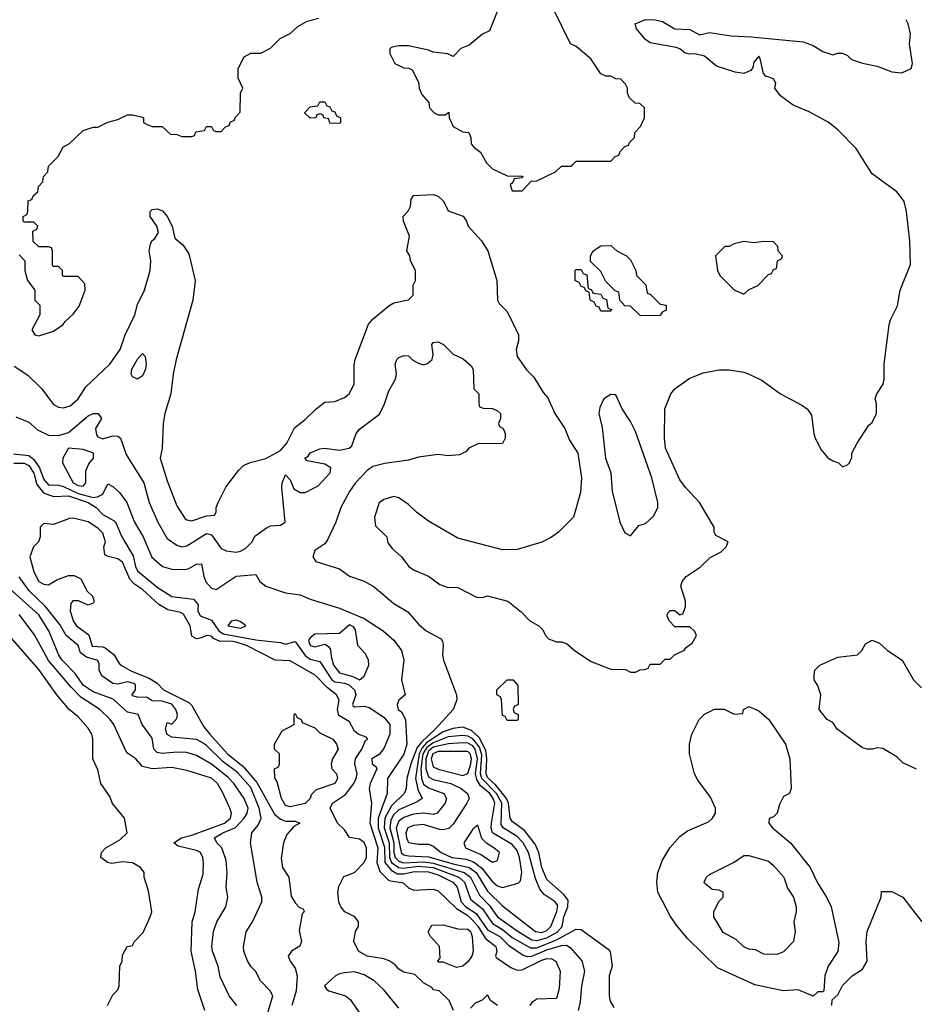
# Model space of a CAD drawing. Header units: inches. Extents: x 1793389 to 1900389, y 320802 to 470796.
# Tile 102 of 256: x 1864053 to 1867681, y 356595 to 360587. Entities that reach past the tile are written whole.
import ezdxf

# ---------------------------------------------------------------- set-up
doc = ezdxf.new("R2010")
doc.units = ezdxf.units.IN
doc.header["$MEASUREMENT"] = 0
doc.layers.add('B8365', color=7, linetype='Continuous')
doc.layers.add('B8366', color=7, linetype='Continuous')

msp = doc.modelspace()

# ---------------------------------------------------------------- linework, layer by layer
at = {"layer": 'B8365', "color": 2}
for points, elevation in [([(1864030, 359182.8), (1864086.2, 359146.2), (1864142.8, 359090), (1864188.4, 359028.4), (1864210, 359016.3), (1864230, 359013.4), (1864257.7, 359022.3), (1864289.3, 359050), (1864321.3, 359098.7), (1864418, 359190), (1864459.5, 359250), (1864480.9, 359310), (1864519, 359390), (1864530, 359432), (1864559, 359490), (1864582, 359570), (1864584, 359610), (1864578, 359650), (1864583.1, 359676.9), (1864588, 359690), (1864600.4, 359699.6), (1864615.3, 359724.7), (1864609, 359750), (1864582, 359790), (1864582, 359810), (1864590, 359818), (1864610, 359821), (1864632.3, 359812.3), (1864650.7, 359790), (1864670.7, 359750), (1864682, 359702), (1864714.4, 359674.4), (1864738, 359638), (1864764.7, 359530), (1864754.8, 359450), (1864686.8, 359210), (1864674.8, 359150), (1864666, 359070), (1864641, 358990), (1864634.8, 358950), (1864630.8, 358850), (1864622.8, 358810), (1864650, 358718), (1864690, 358616), (1864724.1, 358564.1), (1864730, 358558.8), (1864750, 358555.5), (1864810, 358575.5), (1864842, 358578), (1864849.1, 358590.9), (1864849.1, 358609.1), (1864857, 358630), (1864888.1, 358691.9), (1864940.1, 358759.9), (1864960.5, 358779.5), (1864987.9, 358792.1), (1865051.3, 358808.7), (1865110, 358840.7), (1865136, 358870), (1865167.2, 358932.8), (1865210, 358966), (1865255.3, 359010), (1865290, 359036), (1865330, 359038.8), (1865370, 359056), (1865388.7, 359070), (1865409, 359110), (1865409.3, 359189.3), (1865413.2, 359210), (1865467.5, 359352.5), (1865485.6, 359374.4), (1865550, 359426.8), (1865570, 359438.8), (1865628.9, 359451.1), (1865648, 359470), (1865648.9, 359511.1), (1865658, 359530), (1865658, 359570), (1865638, 359610), (1865635.3, 359630), (1865622, 359650), (1865634, 359710), (1865608.7, 359770), (1865608, 359790), (1865630, 359814), (1865638, 359830), (1865640.4, 359859.6), (1865650, 359874), (1865730, 359878), (1865750, 359872), (1865770.9, 359850.9), (1865790, 359812), (1865850.5, 359790.5), (1865864.7, 359770), (1865871.3, 359750), (1865926, 359690), (1865951, 359650), (1865987.7, 359530), (1865990.7, 359450), (1865996.8, 359436.8), (1866030, 359404.7), (1866076, 359310), (1866075.3, 359284.7), (1866066, 359250), (1866070, 359222), (1866108.1, 359168.1), (1866137.5, 359137.5), (1866175.9, 359075.9), (1866194.6, 359054.6), (1866222.8, 358990), (1866262.8, 358930), (1866282.5, 358882.5), (1866316, 358830), (1866330.7, 358730), (1866326.8, 358670), (1866298, 358570), (1866238, 358510), (1866210, 358489), (1866170.6, 358469.4), (1866070, 358439.3), (1866010, 358437.2), (1865830, 358485.2), (1865710, 358554), (1865662, 358590), (1865630, 358622), (1865590, 358648.7), (1865570, 358654), (1865530, 358642), (1865511.1, 358628.9), (1865491, 358570), (1865495.3, 358535.3), (1865542, 358490), (1865546, 358466), (1865563.5, 358443.5), (1865601, 358410), (1865630.6, 358370.6), (1865650, 358356), (1865710.7, 358330.7), (1865756.9, 358296.9), (1865786.4, 358286.4), (1865830, 358284.7), (1865905.4, 358245.4), (1865930, 358244.7), (1865950, 358251.3), (1866032, 358230), (1866086.4, 358186.4), (1866122, 358150), (1866158, 358130), (1866174, 358114), (1866184.7, 358090), (1866196.9, 358076.9), (1866230, 358064.7), (1866250, 358064.7), (1866270, 358058), (1866306.4, 358026.4), (1866370, 357984.7), (1866450, 357954), (1866510, 357952), (1866530, 357942), (1866550, 357942), (1866568.4, 357951.6), (1866587.3, 357952.7), (1866602, 357958), (1866610, 357974), (1866650, 357974), (1866670, 357994), (1866690, 357994), (1866708.4, 358011.6), (1866746, 358030), (1866756.4, 358043.6), (1866780.4, 358059.6), (1866798, 358090), (1866790, 358106), (1866770, 358126), (1866710, 358126), (1866686, 358150), (1866678, 358170), (1866680.4, 358179.6), (1866690, 358192), (1866710, 358192), (1866730, 358174), (1866742, 358178), (1866753.2, 358206.8), (1866753.2, 358230), (1866734, 358290), (1866739, 358310), (1866755.3, 358330), (1866812, 358368), (1866852.9, 358407.1), (1866898, 358430), (1866918, 358450), (1866926, 358470), (1866876.4, 358496.4), (1866868.9, 358508.9), (1866868.7, 358530), (1866809.2, 358630), (1866752.7, 358690), (1866730, 358722), (1866672.3, 358850), (1866667, 358890), (1866669.4, 359010), (1866693.2, 359070), (1866710, 359090.8), (1866767.5, 359132.5), (1866824.8, 359155.2), (1866890, 359167.7), (1866930, 359167.7), (1866990, 359158), (1867011.3, 359150), (1867063.8, 359123.8), (1867138, 359070), (1867224.5, 359024.5), (1867247.5, 359007.5), (1867263.5, 358983.5), (1867272.7, 358910), (1867279.3, 358890), (1867303.1, 358843.1), (1867330, 358810.8), (1867350, 358798), (1867374, 358790), (1867390, 358774), (1867410, 358782), (1867418, 358790), (1867427.3, 358812.7), (1867428, 358830), (1867449, 358870), (1867496.4, 358943.6), (1867510, 358954), (1867528, 358990), (1867528, 359030), (1867522, 359050), (1867528.7, 359070), (1867554, 359110), (1867559, 359130), (1867558, 359190), (1867579, 359350), (1867584, 359370), (1867612.5, 359427.5), (1867624, 359490), (1867664.7, 359595.3), (1867662.7, 359690), (1867649.3, 359810), (1867639.3, 359850), (1867630, 359864), (1867609.5, 359889.5), (1867510, 359962), (1867486.2, 360000)], 198), ([(1864050, 359634), (1864074, 359610), (1864074, 359570), (1864084.7, 359530), (1864114, 359490), (1864114, 359450), (1864134, 359430), (1864134, 359390), (1864102, 359330), (1864114, 359310), (1864130, 359306), (1864190, 359324.7), (1864228, 359350), (1864236.4, 359363.6), (1864270, 359394), (1864293.6, 359426.4), (1864318, 359490), (1864316.4, 359516.4), (1864290, 359546), (1864230, 359546), (1864226, 359550), (1864226, 359570), (1864210, 359586), (1864190, 359586), (1864186, 359590), (1864186, 359650), (1864182, 359662), (1864170, 359666), (1864130, 359666), (1864107.3, 359687.3), (1864106, 359730), (1864122, 359738), (1864126, 359750), (1864110, 359766), (1864070, 359766), (1864066, 359770), (1864066, 359790), (1864082, 359798), (1864086, 359810), (1864087.3, 359852.7), (1864102, 359858), (1864107.3, 359872.7), (1864126, 359890), (1864128.4, 359911.6), (1864146, 359930), (1864148.4, 359951.6), (1864166, 359970), (1864170, 359994), (1864176, 360000)], 202), ([(1865952.7, 360000), (1865970, 359982), (1866030, 359954), (1866092.7, 359952.7), (1866090, 359946), (1866058, 359942), (1866052.7, 359927.3), (1866042, 359918), (1866050, 359894), (1866090, 359894), (1866127.3, 359932.7), (1866150, 359934), (1866226, 359970), (1866250, 359994), (1866290, 359994), (1866296, 360000)], 202), ([(1864036.8, 358976.8), (1864090, 358954.8), (1864124.9, 358924.9), (1864170, 358903), (1864210, 358900.7), (1864250, 358914), (1864330, 358980.5), (1864350, 358990.7), (1864370.6, 358990.6), (1864384.7, 358970), (1864359.5, 358930), (1864363.7, 358903.7), (1864370, 358895.5), (1864390, 358888.4), (1864430, 358900.5), (1864450, 358899.1), (1864460.7, 358890), (1864484.4, 358824.4), (1864555.5, 358710), (1864578, 358630), (1864613, 358550), (1864650, 358484), (1864690, 358456.3), (1864710, 358450.6), (1864730, 358453.4), (1864810, 358503.8), (1864830, 358498), (1864870, 358443.1), (1864890, 358434), (1864930, 358428), (1864947.9, 358432.1), (1864970, 358444.9), (1864995.1, 358470), (1865006.6, 358493.4), (1865053.1, 358526.9), (1865070, 358535.5), (1865110, 358537.3), (1865129, 358550), (1865116, 358690), (1865117.2, 358710), (1865130, 358742), (1865150, 358722), (1865164.9, 358684.9), (1865190, 358670.4), (1865210, 358670.3), (1865263.1, 358696.9), (1865311.8, 358750), (1865314.5, 358770), (1865290, 358784.5), (1865218, 358798), (1865209.2, 358810), (1865222, 358818), (1865230, 358830.7), (1865270, 358847.3), (1865290, 358850.4), (1865350, 358842), (1865389.4, 358850.6), (1865400.2, 358859.8), (1865417, 358910), (1865430, 358927.3), (1865511.5, 358988.5), (1865532.7, 359030), (1865550, 359082), (1865577.2, 359130), (1865581.2, 359150), (1865575.3, 359190), (1865582, 359210), (1865590, 359218), (1865610, 359226), (1865630, 359224), (1865647.4, 359207.4), (1865670, 359194.9), (1865690, 359187.6), (1865707.1, 359192.9), (1865725.6, 359210), (1865729.6, 359230), (1865724, 359270), (1865730, 359278), (1865750, 359281), (1865771.3, 359270), (1865811.1, 359231.1), (1865851.6, 359211.6), (1865883.6, 359183.6), (1865891.6, 359168.4), (1865894, 359090), (1865914, 359070), (1865914, 359030), (1865918, 359018), (1865932.7, 359012.7), (1865970, 359011.3), (1865990, 359002), (1866002, 358990), (1866002, 358970), (1865994, 358950), (1865998, 358938), (1866014, 358930), (1866022, 358910), (1866022, 358890), (1866011.1, 358868.9), (1865910, 358868), (1865874, 358850), (1865863.6, 358836.4), (1865836.9, 358823.1), (1865790, 358819), (1865750, 358824), (1865670, 358814), (1865630, 358801.2), (1865532.8, 358787.2), (1865484.5, 358775.5), (1865461.1, 358758.9), (1865414.8, 358710), (1865390, 358674), (1865354.8, 358610), (1865334.8, 358550), (1865301.4, 358478.6), (1865290, 358462), (1865250, 358435.3), (1865242, 358410), (1865254, 358390), (1865350, 358361), (1865390, 358331), (1865450, 358310.8), (1865490, 358287.3), (1865570, 358220.7), (1865626.2, 358186.2), (1865670, 358136), (1865701, 358110), (1865758.5, 358078.5), (1865767.3, 358067.3), (1865770.6, 358050.6), (1865767.3, 358010), (1865770.8, 357990), (1865824.7, 357850), (1865826, 357830), (1865810.8, 357790), (1865738, 357710), (1865681.7, 357658.3), (1865664.3, 357635.7), (1865639.3, 357570), (1865622.6, 357510), (1865619.5, 357470), (1865612.4, 357450), (1865559.8, 357400.2), (1865533.5, 357350), (1865530.1, 357310), (1865550.6, 357250), (1865551.8, 357190), (1865560.9, 357170), (1865589.2, 357149.2), (1865606.6, 357146.6), (1865670, 357154.9), (1865730, 357149.6), (1865833.4, 357110), (1865856.9, 357090), (1865881.4, 357021.4), (1865930, 356981.5), (1865970, 356922.4), (1866010, 356898.9), (1866050, 356865.4), (1866123.6, 356823.6), (1866150, 356824.6), (1866230, 356856.8), (1866310, 356899.1), (1866330, 356898.8), (1866439.1, 356819.1), (1866447.3, 356807.3), (1866454.8, 356750), (1866442.8, 356710), (1866442.8, 356630), (1866447.5, 356607.5), (1866462, 356582)], 194), ([(1864027.1, 358827.1), (1864090, 358820.8), (1864110, 358803.6), (1864132.6, 358770), (1864150, 358723), (1864170, 358701.1), (1864210, 358699.5), (1864230, 358694), (1864290, 358666.6), (1864350, 358650.2), (1864368, 358652.1), (1864390, 358663), (1864410, 358704.7), (1864430, 358694.8), (1864457.3, 358670), (1864486.8, 358630), (1864518, 358550), (1864553, 358490), (1864588.3, 358408.3), (1864631.3, 358370), (1864670, 358359.3), (1864721.6, 358358.4), (1864738, 358362), (1864770, 358379.1), (1864790, 358381), (1864798.9, 358330), (1864808.1, 358308.1), (1864830, 358282), (1864850, 358277.1), (1864930, 358330.4), (1865010, 358338), (1865026, 358310), (1865050.5, 358290.5), (1865130, 358262.8), (1865190, 358254.8), (1865230, 358237.3), (1865350, 358200.7), (1865450, 358158.8), (1865526, 358110), (1865570, 358071), (1865601, 358030), (1865610.7, 357990.7), (1865600.7, 357910), (1865616, 357850), (1865590, 357828), (1865582.8, 357810), (1865587.7, 357790), (1865600.5, 357780.5), (1865617.3, 357750), (1865622.8, 357650), (1865610, 357609.4), (1865543.6, 357510), (1865542.6, 357450), (1865506.4, 357350), (1865506.9, 357310), (1865531.9, 357231.9), (1865533.5, 357170), (1865558.6, 357138.6), (1865584.7, 357124.7), (1865610, 357124.3), (1865653.9, 357133.9), (1865710, 357132.2), (1865750, 357119.4), (1865808.7, 357090), (1865826.3, 357070), (1865843.2, 357010), (1865862.4, 356990), (1865903.3, 356963.3), (1865950, 356897.3), (1865999.6, 356870), (1866035.3, 356835.3), (1866094.2, 356794.2), (1866110, 356788.3), (1866130, 356790.1), (1866190, 356815.9), (1866250, 356834), (1866270, 356834.6), (1866284.9, 356824.9), (1866331.8, 356771.8), (1866343, 356730), (1866330.5, 356670), (1866325.5, 356605.5), (1866317.4, 356570)], 190), ([(1864029.2, 358789.2), (1864070, 358789.1), (1864090, 358779.1), (1864110, 358748), (1864122.5, 358702.5), (1864148.7, 358668.7), (1864190, 358654), (1864250, 358656.8), (1864330, 358629.2), (1864363.1, 358610), (1864390, 358580.7), (1864435, 358555), (1864444.4, 358544.4), (1864466.3, 358490), (1864512.9, 358412.9), (1864521.8, 358370), (1864530, 358352.7), (1864610, 358286), (1864670, 358248.7), (1864757.4, 358237.4), (1864775.8, 358215.8), (1864775.6, 358190), (1864783.8, 358170), (1864830, 358153), (1864859.7, 358110), (1864877.4, 358097.4), (1865010, 358072.3), (1865110, 358062.6), (1865130, 358054.9), (1865170, 358066), (1865210, 358008.9), (1865230, 357994.3), (1865270, 357984.9), (1865318, 357910), (1865330, 357902.2), (1865370, 357896.9), (1865388, 357890), (1865410.4, 357870), (1865416.3, 357850), (1865401.6, 357810), (1865405.4, 357805.4), (1865410, 357801.6), (1865450, 357804), (1865470, 357799.1), (1865530, 357759.3), (1865553.4, 357730), (1865554, 357690), (1865530, 357632.3), (1865510, 357608), (1865481, 357590), (1865482, 357570), (1865498.5, 357558.5), (1865500.7, 357550), (1865474.4, 357490), (1865470.4, 357470), (1865478.7, 357410), (1865472.1, 357330), (1865505.4, 357230), (1865500.7, 357170), (1865513.8, 357133.8), (1865550, 357097.6), (1865608.2, 357088.2), (1865630, 357067.7), (1865650, 357058.4), (1865730, 357062), (1865750, 357054.8), (1865823.8, 356983.8), (1865870, 356955), (1865890, 356935.2), (1865910, 356912.3), (1865941.4, 356861.4), (1865983, 356830), (1865987.3, 356810), (1865982, 356790), (1865984.7, 356784.7), (1866044.4, 356744.4), (1866070, 356733.4), (1866090, 356734.9), (1866170, 356774.4), (1866190, 356780.3), (1866210, 356779.3), (1866226.8, 356770), (1866244.9, 356730), (1866240.5, 356659.5), (1866230, 356618), (1866150, 356616), (1866130, 356602.9), (1866121.1, 356590)], 186), ([(1865812, 356570), (1865794, 356610), (1865754, 356650), (1865730, 356654), (1865723.6, 356663.6), (1865690, 356682), (1865655.3, 356715.3), (1865610, 356724.7), (1865590, 356738), (1865575.5, 356755.5), (1865550.7, 356770.7), (1865530, 356778.8), (1865462, 356790), (1865426.8, 356810), (1865408, 356850), (1865414.8, 356890), (1865426, 356910), (1865426, 356930), (1865412, 356950), (1865371.3, 356970), (1865354.8, 356990), (1865347.3, 357010), (1865342.8, 357050), (1865347.3, 357072.7), (1865367.1, 357112.9), (1865410, 357129.3), (1865450, 357169.4), (1865458.5, 357190), (1865458.7, 357230), (1865450, 357250.7), (1865430, 357264), (1865390, 357271.3), (1865370, 357302), (1865342, 357330), (1865311.3, 357390), (1865320.7, 357410), (1865373.9, 357446.1), (1865407.7, 357490), (1865417.7, 357510), (1865420.8, 357530), (1865411.3, 357570), (1865414.9, 357590), (1865440.3, 357630), (1865455.5, 357664.5), (1865464.7, 357670), (1865458, 357678), (1865424.9, 357690), (1865410, 357703), (1865390, 357740.5), (1865346.7, 357766.7), (1865341.7, 357790), (1865348.4, 357830), (1865337.1, 357850), (1865299.5, 357879.5), (1865250.4, 357930), (1865150, 357987.7), (1865089, 357991), (1864972.4, 358050), (1864930, 358063.2), (1864910, 358067.5), (1864866, 358066), (1864838.5, 358078.5), (1864830, 358088), (1864810, 358090.4), (1864790, 358080.5), (1864770, 358077.1), (1864750, 358087.7), (1864744.4, 358130), (1864716.5, 358176.5), (1864704.1, 358184.1), (1864653.9, 358193.9), (1864616.7, 358216.7), (1864550, 358276.3), (1864518.4, 358298.4), (1864499.2, 358319.2), (1864470, 358388), (1864450, 358401.6), (1864410.7, 358410.7), (1864398, 358418), (1864394, 358450), (1864400.7, 358470), (1864390, 358504.7), (1864370, 358526), (1864330, 358550.8), (1864270, 358566), (1864254.6, 358565.4), (1864190, 358541), (1864150, 358544.7), (1864135.3, 358530), (1864135.3, 358490), (1864128.7, 358470), (1864109, 358450), (1864094, 358410), (1864110, 358348), (1864130, 358309.4), (1864150, 358299), (1864170, 358295.3), (1864203.5, 358316.5), (1864250, 358334), (1864273.6, 358333.6), (1864300.4, 358320.4), (1864326, 358270), (1864348, 358250), (1864354, 358230), (1864350, 358222), (1864330, 358214), (1864291.6, 358231.6), (1864268.4, 358231.6), (1864260.4, 358219.6), (1864257.2, 358190), (1864269.7, 358150), (1864282.9, 358130), (1864333, 358093), (1864346.7, 358046.7), (1864390, 358044.7), (1864399.8, 358039.8), (1864433.7, 358013.7), (1864456.6, 357976.6), (1864467.5, 357967.5), (1864506.3, 357946.3), (1864578, 357918), (1864610, 357897), (1864636.2, 357870), (1864738.4, 357818.4), (1864750, 357807), (1864800, 357720), (1864823, 357690), (1864895.8, 357610), (1864959.2, 357559.2), (1865014.7, 357494.7), (1865086, 357366), (1865110, 357346.3), (1865130, 357338), (1865170, 357338), (1865188.7, 357330), (1865164.5, 357315.5), (1865136.1, 357283.9), (1865122, 357250), (1865112.5, 357187.5), (1865118, 357150), (1865144, 357110), (1865153.6, 357033.6), (1865170, 357006), (1865187.3, 356987.3), (1865202, 356982), (1865206, 356970), (1865198, 356962), (1865186.3, 356893.7), (1865195.3, 356850), (1865189.1, 356830.9), (1865155.3, 356810), (1865142, 356790), (1865149, 356770), (1865170, 356742), (1865178.4, 356710), (1865173.3, 356650), (1865155.6, 356590)], 182), ([(1865043.7, 356510), (1865079.3, 356630), (1865069, 356650), (1865029.2, 356690), (1865009.3, 356729.3), (1864990, 356748.7), (1864974.5, 356774.5), (1864962, 356810), (1864960.7, 356830), (1864971.2, 356888.8), (1864997, 356930), (1865034.5, 357010), (1865034.5, 357030), (1865015.1, 357090), (1864988.7, 357250), (1864994, 357290), (1865019.3, 357320.7), (1865031.3, 357350), (1865024.2, 357390), (1864990, 357474), (1864935.4, 357535.4), (1864877.6, 357577.6), (1864810, 357644), (1864790, 357658.3), (1864770, 357668.3), (1864670, 357678), (1864650, 357689.4), (1864644.5, 357710), (1864650, 357738), (1864670, 357731), (1864690, 357754), (1864692, 357770), (1864685.1, 357790), (1864670, 357812.2), (1864630, 357824.7), (1864590, 357826), (1864570, 357838.7), (1864530, 357840.5), (1864510, 357846), (1864508.3, 357851.7), (1864522, 357870), (1864522, 357890), (1864515.3, 357895.3), (1864490, 357903), (1864450, 357893.7), (1864430, 357895.6), (1864386.1, 357926.2), (1864375.3, 357950), (1864375.2, 357975.2), (1864369.7, 357989.7), (1864322.8, 358002.8), (1864299.8, 358019.7), (1864289.5, 358050), (1864241.3, 358090), (1864215.3, 358135.3), (1864155.4, 358210), (1864091.4, 358271.4), (1864050, 358328.2)], 186), ([(1864932.7, 356590), (1864902.7, 356630), (1864865.8, 356705.8), (1864858, 356750), (1864835.1, 356810), (1864832.3, 356830), (1864838, 356890), (1864852.7, 356930), (1864889.2, 356990), (1864896, 357030), (1864889.6, 357070), (1864893.6, 357130), (1864890, 357178), (1864871.8, 357230), (1864852.3, 357250), (1864842.9, 357270), (1864876, 357290), (1864927.9, 357312.1), (1864963.1, 357350), (1864975.4, 357370), (1864979.1, 357390), (1864963, 357430), (1864921.1, 357490), (1864896.5, 357516.5), (1864830, 357568.5), (1864770, 357603.6), (1864730, 357615.4), (1864690, 357616.9), (1864630, 357611.3), (1864610, 357616.2), (1864596.2, 357630), (1864590, 357674), (1864549.2, 357730), (1864532.7, 357770), (1864490, 357779.6), (1864432.1, 357832.1), (1864350, 357862.6), (1864310, 357888.4), (1864277, 357937), (1864225.1, 357990), (1864211.5, 358010), (1864171.2, 358110), (1864130, 358174.7), (1864010, 358282.4)], 190), ([(1864804, 356570), (1864774.5, 356654.5), (1864766, 356730), (1864747.3, 356810), (1864752.3, 356930), (1864763.7, 356970), (1864777.5, 357062.5), (1864797, 357123), (1864798, 357170), (1864795.1, 357190), (1864785.2, 357210), (1864770, 357218.4), (1864695.6, 357235.6), (1864678, 357250), (1864709.2, 357270), (1864750, 357280.8), (1864883.7, 357330), (1864907.3, 357350), (1864911.5, 357370), (1864904.5, 357390), (1864875.2, 357455.2), (1864854.5, 357490), (1864830, 357511.3), (1864730, 357542.9), (1864670, 357555.1), (1864589.5, 357549.5), (1864550, 357559), (1864524, 357590), (1864491.6, 357611.6), (1864482.9, 357622.9), (1864434, 357730), (1864419.5, 357750), (1864378, 357790), (1864300.8, 357840.8), (1864261.4, 357881.4), (1864169, 357989), (1864113.2, 358093.2), (1864050, 358175.1)], 194), ([(1864408, 356590), (1864430, 356634), (1864450, 356654), (1864455.3, 356670), (1864458, 356750), (1864468, 356770), (1864470, 356794), (1864488, 356830), (1864510, 356834), (1864518, 356850), (1864553.6, 356886.4), (1864582, 356950), (1864588, 356970), (1864574.6, 357054.6), (1864558, 357110), (1864558, 357130), (1864542, 357150), (1864510, 357169.3), (1864470, 357172.7), (1864426.3, 357166.3), (1864408, 357170), (1864382, 357190), (1864384, 357210), (1864402, 357230), (1864458.6, 357261.4), (1864488, 357290), (1864478, 357350), (1864429.4, 357409.4), (1864417.5, 357437.5), (1864382, 357490), (1864370, 357546), (1864349, 357590), (1864348.9, 357671.1), (1864345.2, 357690), (1864330, 357714), (1864290, 357761.2), (1864253.2, 357790), (1864202.7, 357850), (1864130, 357952.3), (1864019.7, 358079.7)], 198), ([(1867690, 357548.7), (1867634.6, 357574.6), (1867610, 357598), (1867552.9, 357632.9), (1867530, 357635.3), (1867510.9, 357629.1), (1867490, 357629), (1867470, 357635.3), (1867368, 357710), (1867350, 357738), (1867328, 357750), (1867295.3, 357790), (1867302, 357850), (1867290, 357886), (1867275.3, 357910), (1867275.3, 357930), (1867278, 357950), (1867298, 357970), (1867370, 358002), (1867450, 358012), (1867468, 358030), (1867483.1, 358056.9), (1867510, 358072), (1867539.8, 358059.8), (1867572, 358030), (1867632, 357990), (1867678, 357910), (1867710, 357878)], 194), ([(1867346, 356590), (1867347.3, 356612.7), (1867370, 356634), (1867388.9, 356671.1), (1867428.9, 356711.1), (1867470, 356738), (1867489.2, 356770), (1867486, 356850), (1867489.3, 356890.7), (1867546, 357030), (1867547.3, 357052.7), (1867590, 357052), (1867634, 357030), (1867711.3, 356930)], 194), ([(1865590, 356578.8), (1865530, 356653.4), (1865490.3, 356690.3), (1865450, 356714), (1865410, 356726), (1865370, 356723), (1865350, 356719.1), (1865334, 356710), (1865288.7, 356670), (1865296.4, 356656.4), (1865306, 356650), (1865374, 356630), (1865393.6, 356613.6), (1865438, 356550)], 178), ([(1865990.7, 356590), (1865962, 356610), (1865950, 356634), (1865928.4, 356611.6), (1865900.2, 356599.8), (1865880.2, 356579.8)], 182)]:
    msp.add_lwpolyline(points, dxfattribs=dict(at, elevation=elevation))
for points, elevation in [([(1866570, 359386), (1866530, 359426), (1866507.3, 359427.3), (1866486, 359450), (1866482, 359482), (1866467.3, 359487.3), (1866430, 359526), (1866410, 359566), (1866367.3, 359607.3), (1866368, 359630), (1866378, 359650), (1866410, 359671), (1866450, 359671.3), (1866474, 359650), (1866514, 359630), (1866530, 359614), (1866552, 359570), (1866554, 359550), (1866591.6, 359511.6), (1866598, 359478), (1866610, 359474), (1866650, 359434), (1866674, 359430), (1866674, 359410), (1866658, 359402), (1866650, 359388)], 198), ([(1867070, 359688), (1867030, 359682), (1866990, 359688), (1866950, 359678), (1866930, 359668), (1866912.7, 359667.3), (1866874, 359630), (1866882, 359570), (1866892, 359550), (1866950, 359492), (1866990, 359474), (1867008.4, 359491.6), (1867046, 359510), (1867090, 359554), (1867102, 359558), (1867110, 359574), (1867122, 359578), (1867126, 359610), (1867142, 359618), (1867146, 359630), (1867128.4, 359648.4), (1867127.3, 359667.3), (1867110, 359686)], 202), ([(1866410, 359406), (1866402, 359422), (1866390, 359426), (1866382, 359442), (1866366, 359450), (1866362, 359482), (1866350, 359486), (1866342, 359502), (1866330, 359506), (1866322, 359522), (1866306, 359530), (1866306, 359570), (1866310, 359574), (1866330, 359574), (1866338, 359558), (1866352.7, 359552.7), (1866358, 359498), (1866370, 359494), (1866378, 359478), (1866410, 359474), (1866418, 359458), (1866432.7, 359452.7), (1866438, 359418), (1866452.7, 359412.7), (1866450, 359406)], 198), ([(1864530, 359129.6), (1864510, 359139), (1864505.1, 359150), (1864507.3, 359170), (1864530, 359211), (1864550, 359234), (1864562, 359222), (1864565.5, 359190), (1864562.4, 359170), (1864550, 359143.7)], 194), ([(1866450, 359068), (1866422, 359050), (1866405.4, 359014.6), (1866401, 358990), (1866414.4, 358934.4), (1866428.2, 358810), (1866450.5, 358750.5), (1866455.9, 358675.9), (1866486, 358550), (1866506.4, 358506.4), (1866530, 358494), (1866564, 358536), (1866590, 358544.7), (1866624.1, 358575.9), (1866641.2, 358610), (1866641.2, 358630), (1866616, 358730), (1866550, 358918), (1866530, 358958), (1866495.3, 359010), (1866470, 359066)], 202), ([(1864250.6, 358849.4), (1864227.7, 358810), (1864226, 358790), (1864268.8, 358710), (1864290, 358698), (1864310, 358695.5), (1864320.5, 358710), (1864321.4, 358758.6), (1864333.1, 358786.9), (1864351.3, 358810), (1864352, 358830), (1864310, 358844.7)], 194), ([(1864930, 358152.6), (1864910, 358149), (1864897.3, 358130), (1864950, 358120.4), (1864969.2, 358130), (1864950, 358146)], 190), ([(1865390, 358134), (1865350, 358098.4), (1865250, 358095.6), (1865230, 358081.6), (1865224.5, 358070), (1865230.8, 358050), (1865250, 358044.4), (1865290, 358054.9), (1865305.2, 358045.3), (1865313.3, 358033.3), (1865315.1, 358004.9), (1865325.4, 357970), (1865350, 357939.6), (1865404.1, 357924.1), (1865430, 357910.4), (1865450, 357924.9), (1865468, 357970), (1865467.8, 357990), (1865455.6, 358015.6), (1865424.2, 358050), (1865414, 358114), (1865406, 358126)], 190), ([(1866030, 357746), (1866022, 357762), (1866010, 357766), (1866006, 357830), (1866002, 357842), (1865988, 357850), (1865988, 357870), (1866030, 357911), (1866054, 357910), (1866072.7, 357887.3), (1866074, 357810), (1866058, 357802), (1866054, 357790), (1866058, 357778), (1866074, 357770), (1866074, 357750), (1866070, 357746)], 194), ([(1867270, 356628), (1867210, 356653.2), (1867149.3, 356649.3), (1867033.8, 356673.8), (1866882.7, 356742.7), (1866761.3, 356861.3), (1866715.9, 356915.9), (1866691.7, 356951.7), (1866641.2, 357050), (1866636, 357090), (1866641.2, 357130), (1866660.1, 357179.9), (1866689.2, 357230), (1866730, 357276), (1866761.5, 357298.5), (1866845.6, 357334.4), (1866862, 357350), (1866874, 357370), (1866874, 357390), (1866854.8, 357434.8), (1866803.2, 357503.2), (1866789.3, 357529.3), (1866769, 357610), (1866769, 357650), (1866778, 357690), (1866808.7, 357750), (1866830, 357771.3), (1866870, 357791.3), (1866910, 357792), (1866950, 357772), (1866986, 357774), (1866988, 357790), (1867010, 357802), (1867050, 357784.7), (1867091.3, 357750), (1867158, 357650), (1867176, 357590), (1867182, 357470), (1867174, 357450), (1867150, 357438), (1867134.4, 357405.6), (1867124.7, 357370), (1867110, 357355.3), (1867092, 357348), (1867091.3, 357330), (1867106, 357310), (1867179.1, 357250), (1867258.4, 357150), (1867288, 357088), (1867324.9, 357030), (1867343.8, 356990), (1867374.8, 356845.2), (1867371, 356809), (1867331.3, 356750), (1867318, 356710), (1867314, 356650), (1867310, 356646), (1867290, 356646)], 194), ([(1865150, 357396), (1865130, 357401.2), (1865114, 357430), (1865096.4, 357496.4), (1865087.3, 357512.7), (1865086, 357550), (1865102, 357558), (1865106, 357570), (1865106, 357610), (1865086, 357630), (1865086, 357650), (1865116.4, 357703.6), (1865166, 357730), (1865166, 357770), (1865170, 357774), (1865178, 357758), (1865194, 357750), (1865198, 357738), (1865250, 357716), (1865270, 357696), (1865322, 357670), (1865338, 357650), (1865344.7, 357630), (1865321, 357590), (1865316, 357570), (1865318, 357550), (1865338, 357530), (1865342, 357510), (1865331, 357490), (1865255.3, 357464.7), (1865235.3, 357444.7), (1865230.8, 357430), (1865210, 357409.7)], 178), ([(1865850, 357718.8), (1865810, 357713.8), (1865770, 357699.8), (1865703.6, 357656.4), (1865684.8, 357635.2), (1865672.4, 357610), (1865657.4, 357510), (1865666.6, 357466.6), (1865684.9, 357430), (1865664.4, 357415.6), (1865590, 357384.2), (1865570, 357364.4), (1865558.3, 357341.7), (1865553.8, 357310), (1865570.1, 357250), (1865570.1, 357210), (1865575.5, 357190), (1865590, 357175.5), (1865609.1, 357169.1), (1865690, 357172.7), (1865730, 357167.8), (1865854.9, 357130), (1865880.7, 357110), (1865917.3, 357037.3), (1865957.1, 356997.1), (1865990.3, 356950), (1866070, 356892.6), (1866130, 356856.5), (1866150, 356853.8), (1866190, 356864.7), (1866232.3, 356887.7), (1866252.3, 356910), (1866259.8, 356950), (1866275.8, 356990), (1866277, 357017), (1866260, 357040), (1866190, 357101.6), (1866170, 357149.3), (1866157.7, 357210), (1866143.7, 357243.7), (1866100, 357300), (1866050, 357335.6), (1866041.5, 357350), (1866035.3, 357410), (1866026.3, 357430), (1865984, 357484), (1865950, 357514.3), (1865943.8, 357530), (1865947.3, 357590), (1865943.7, 357623.7), (1865916.5, 357676.5), (1865885.2, 357705.2)], 198), ([(1865850, 357685.4), (1865790, 357679.1), (1865730, 357655.8), (1865703.6, 357636.4), (1865688.1, 357610), (1865679.7, 357550), (1865681.6, 357510), (1865690, 357487.9), (1865710, 357473.2), (1865773, 357450), (1865783.8, 357430), (1865778.4, 357410), (1865746, 357370), (1865730, 357365.1), (1865689.8, 357369.8), (1865650, 357366.6), (1865610, 357352.9), (1865590, 357337.7), (1865579.8, 357310), (1865599, 357210), (1865610, 357200.7), (1865630, 357196.9), (1865710, 357193.5), (1865810, 357164), (1865876, 357150), (1865903.2, 357130), (1865950, 357053.4), (1866010, 356993.7), (1866144.4, 356890), (1866170, 356886.8), (1866190, 356894.7), (1866207.3, 356910), (1866231.1, 356971.1), (1866235.4, 356995.4), (1866224.5, 357010), (1866180, 357040), (1866162, 357062), (1866144.6, 357104.6), (1866115.5, 357210), (1866094, 357250), (1866070, 357275.6), (1866013, 357310), (1866004.6, 357324.6), (1866007.9, 357410), (1865986.9, 357450), (1865927.3, 357510), (1865921.8, 357530), (1865926.2, 357606.2), (1865917.6, 357637.6), (1865890, 357671.2), (1865870, 357682.3)], 202), ([(1865850, 357655.8), (1865791.5, 357651.5), (1865730, 357637.4), (1865710, 357621), (1865699.4, 357590), (1865699.5, 357550), (1865710, 357518), (1865730, 357506.4), (1865800.7, 357490), (1865843, 357470), (1865868.2, 357450), (1865874.9, 357430), (1865866, 357410), (1865810, 357326), (1865792.7, 357307.2), (1865770, 357302), (1865755.6, 357304.4), (1865690, 357324.7), (1865650, 357320.4), (1865626.4, 357310), (1865618, 357290), (1865620.9, 357270), (1865630, 357250.6), (1865670, 357243.7), (1865710, 357244.9), (1865730, 357236.4), (1865762.4, 357210), (1865805.5, 357190), (1865863.1, 357183.1), (1865892.5, 357172.5), (1865927.4, 357147.4), (1865970, 357092), (1865990, 357075.8), (1866010, 357068.2), (1866074, 357086), (1866084, 357096), (1866089.3, 357130.7), (1866079.8, 357190), (1866070, 357218.4), (1866050, 357242.6), (1865970.7, 357290.7), (1865965.3, 357310), (1865966.3, 357330), (1865979.4, 357410), (1865973.3, 357430), (1865959.8, 357450), (1865921.4, 357481.4), (1865905.9, 357505.9), (1865901.6, 357530), (1865909.9, 357590), (1865899.9, 357630), (1865890, 357642.6), (1865870, 357654.1)], 206), ([(1865870, 357619.7), (1865750, 357619.4), (1865728, 357610), (1865721.3, 357590), (1865730, 357558.4), (1865750, 357547.8), (1865850, 357522.6), (1865870, 357530.7), (1865881.8, 357570), (1865884.5, 357590), (1865879.2, 357610)], 210), ([(1865910, 357322), (1865890, 357305.2), (1865854, 357250), (1865861, 357230), (1865922.5, 357202.5), (1865970, 357170.8), (1865990, 357178), (1865998, 357210), (1865976, 357230), (1865946.5, 357246.5), (1865926.7, 357266.7)], 210), ([(1867123.6, 356796.4), (1867070, 356798), (1867036.4, 356816.4), (1867010, 356818), (1866990, 356828), (1866958, 356858), (1866905.6, 356885.6), (1866868, 356950), (1866868, 356970), (1866888.4, 357011.6), (1866906, 357030), (1866906, 357050), (1866890, 357058), (1866860.4, 357060.4), (1866830, 357086), (1866828, 357090), (1866838, 357110), (1866850, 357122), (1866950, 357172), (1866990, 357198), (1867010, 357198), (1867090, 357174.8), (1867110, 357158), (1867151, 357110), (1867166.4, 357066.4), (1867191, 357030), (1867202, 356990), (1867202, 356970), (1867192, 356930), (1867198, 356890), (1867191.3, 356850), (1867150, 356808)], 190), ([(1865824.7, 356744.7), (1865770, 356766), (1865750, 356766), (1865748.4, 356771.6), (1865758, 356782), (1865755.3, 356830), (1865718, 356870), (1865708.9, 356888.9), (1865724, 356916), (1865770, 356917.3), (1865830, 356900.7), (1865870, 356899.3), (1865880.5, 356890), (1865887.3, 356870), (1865892.2, 356810), (1865886.4, 356790), (1865870, 356766.6), (1865850, 356749.2)], 182)]:
    msp.add_lwpolyline(points, close=True, dxfattribs=dict(at, elevation=elevation))
at = {"layer": 'B8366', "color": 2}
for points, elevation in [([(1866000.7, 360650), (1865957.5, 360542.5), (1865930, 360529), (1865875.3, 360484.7), (1865842, 360470), (1865810, 360438), (1865788.4, 360448.4), (1865730, 360455.3), (1865710, 360464), (1865630, 360482), (1865590, 360482), (1865563.6, 360476.4), (1865554, 360470), (1865554, 360450), (1865574, 360410), (1865610, 360392), (1865631.1, 360391.1), (1865643.6, 360383.6), (1865670, 360334), (1865672, 360310), (1865683.6, 360283.6), (1865711.6, 360251.6), (1865714, 360230), (1865734, 360210), (1865750, 360202), (1865778, 360202), (1865792.7, 360212.7), (1865794, 360190), (1865810, 360154), (1865850, 360132), (1865874, 360130), (1865882, 360110), (1865883.6, 360083.6), (1865894, 360070), (1865922, 360050), (1865946.4, 360006.4), (1865952.7, 360000)], 202), ([(1866296, 360000), (1866310, 360014), (1866450, 360014), (1866467.3, 360032.7), (1866482, 360038), (1866487.3, 360052.7), (1866507.3, 360072.7), (1866522, 360078), (1866526, 360090), (1866546, 360110), (1866548, 360130), (1866570, 360154), (1866586, 360190), (1866586, 360230), (1866567.3, 360247.3), (1866548.4, 360248.4), (1866526, 360270), (1866518, 360290), (1866518, 360310), (1866510, 360326), (1866490, 360346), (1866470, 360348), (1866450, 360358), (1866430, 360358), (1866410, 360368), (1866368.4, 360428.4), (1866310, 360478), (1866286, 360490), (1866218, 360630)], 202), ([(1864176, 360000), (1864210, 360034), (1864228, 360070), (1864254.6, 360085.4), (1864310, 360138), (1864350, 360151.3), (1864370, 360152), (1864410, 360172), (1864450, 360182), (1864490, 360202), (1864510, 360202), (1864550, 360192), (1864554, 360190), (1864554, 360170), (1864570, 360162), (1864590, 360154), (1864630, 360154), (1864663.6, 360123.6), (1864690, 360122), (1864710, 360114), (1864750, 360114), (1864762, 360118), (1864767.3, 360132.7), (1864802, 360138), (1864810, 360154), (1864830, 360154), (1864838, 360138), (1864850, 360134), (1864870, 360134), (1864887.3, 360152.7), (1864902, 360158), (1864907.3, 360172.7), (1864922, 360178), (1864927.3, 360192.7), (1864947.3, 360212.7), (1864948, 360290), (1864958, 360310), (1864938, 360350), (1864938, 360390), (1864963.1, 360436.9), (1864990, 360452), (1865030, 360452), (1865070, 360472), (1865109.1, 360510.9), (1865150, 360531.3), (1865180.2, 360559.8), (1865218, 360582), (1865266, 360594)], 202), ([(1867486.2, 360000), (1867445.4, 360065.4), (1867370, 360141.2), (1867331.7, 360171.7), (1867254.2, 360214.2), (1867190, 360241.2), (1867138.6, 360278.6), (1867115.3, 360310), (1867119, 360330), (1867110, 360348), (1867079, 360359), (1867069.2, 360369.2), (1867056, 360430), (1867050, 360439), (1867030, 360415.3), (1867026, 360394), (1867018.4, 360381.6), (1866990, 360369.3), (1866954.9, 360374.9), (1866878.6, 360398.6), (1866830, 360439.3), (1866790, 360449.3), (1866767.5, 360447.5), (1866750, 360452.3), (1866730, 360469.3), (1866715.1, 360475.1), (1866610, 360494), (1866590, 360507.3), (1866554.5, 360550), (1866549, 360570), (1866590, 360588.4), (1866630, 360587.2), (1866659.9, 360579.9), (1866710, 360550.4), (1866770, 360547.7), (1866810, 360526), (1866850, 360535.5), (1866938.4, 360521.6), (1867018.5, 360518.5), (1867230, 360497.3), (1867270, 360482.8), (1867310, 360458), (1867350, 360444.7), (1867370, 360451.3), (1867390, 360451.3), (1867410, 360442), (1867426, 360426), (1867470, 360411), (1867530, 360398.8), (1867590, 360376), (1867630, 360371.3), (1867668, 360390), (1867673.2, 360410), (1867661.2, 360490), (1867665.2, 360530), (1867656, 360570), (1867647.3, 360587.3)], 198)]:
    msp.add_lwpolyline(points, dxfattribs=dict(at, elevation=elevation))
at = {"layer": 'B8366', "color": 2, "elevation": 198}
msp.add_lwpolyline([(1865350, 360166), (1865310, 360168), (1865306, 360186), (1865286, 360190), (1865282, 360202), (1865270, 360206), (1865258, 360202), (1865254, 360190), (1865230, 360188), (1865208.4, 360208.4), (1865208.4, 360211.6), (1865230, 360234), (1865262, 360238), (1865270, 360254), (1865290, 360254), (1865298, 360238), (1865310, 360234), (1865318, 360218), (1865330, 360214), (1865338, 360198), (1865354, 360190), (1865354, 360170)], close=True, dxfattribs=at)

doc.saveas('drawing.dxf')
